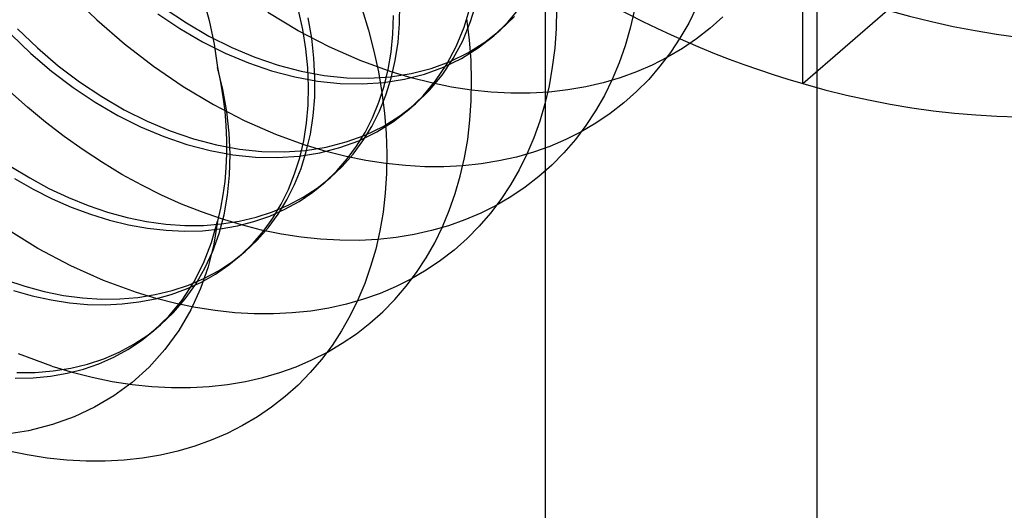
# Model space of a CAD drawing. Header units: millimetres. Extents: x -24 to 80, y -43 to 164.
# Tile 156 of 223: x 71.07 to 73.98, y 78.45 to 79.89. Entities that reach past the tile are written whole.
import ezdxf

# ---------------------------------------------------------------- set-up
doc = ezdxf.new("R2010")
doc.units = ezdxf.units.MM
doc.layers.add('MAIN-2', color=7, linetype='Continuous')

msp = doc.modelspace()

# ---------------------------------------------------------------- linework, layer by layer
at = {"layer": 'MAIN-2'}
for p, q in [((73.4227, 134.4006), (73.4227, -23.9088)), ((72.6227, 133.7078), (72.6227, -24.6017)), ((73.3818, 79.7063), (73.3818, 80.5723)), ((71.2231, 79.97), (71.3017, 79.8941)), ((71.613, 79.9633), (71.6327, 79.8919)), ((72.4029, 79.8888), (72.4212, 79.948)), ((71.5006, 79.9285), (71.5656, 79.885)), ((71.9088, 79.8655), (71.8963, 79.9227)), ((72.084, 79.9244), (72.1025, 79.8633)), ((72.1937, 79.8831), (72.1945, 79.9398)), ((72.3838, 79.8722), (72.402, 79.9315)), ((72.5129, 79.8869), (72.5502, 79.9314)), ((72.6563, 79.9263), (72.655, 79.8682)), ((72.8855, 79.9232), (72.8733, 79.8694)), ((73.0687, 79.931), (73.0456, 79.8847)), ((73.3818, 79.7063), (73.6318, 79.9228)), ((71.3017, 79.8941), (71.3837, 79.8234)), ((71.4815, 79.9119), (71.5465, 79.8684)), ((71.6327, 79.8919), (71.6473, 79.8222)), ((71.8952, 79.8617), (71.8056, 79.9152)), ((71.9349, 79.8402), (71.9244, 79.8996)), ((72.1738, 79.8521), (72.1755, 79.9068)), ((72.3997, 79.8356), (72.392, 79.8969)), ((72.4903, 79.8634), (72.532, 79.9035)), ((73.1461, 79.9034), (73.1086, 79.8697)), ((71.0683, 79.8675), (71.1269, 79.8114)), ((71.5465, 79.8684), (71.6129, 79.8297)), ((71.5656, 79.885), (71.6321, 79.8463)), ((71.9862, 79.8146), (71.8952, 79.8617)), ((71.9178, 79.8088), (71.9088, 79.8655)), ((72.1025, 79.8633), (72.1184, 79.8022)), ((72.1892, 79.8279), (72.1937, 79.8831)), ((72.3606, 79.8161), (72.3838, 79.8722)), ((72.3798, 79.8326), (72.4029, 79.8888)), ((72.4447, 79.8279), (72.4903, 79.8634)), ((72.4712, 79.8468), (72.5129, 79.8869)), ((72.4871, 79.8606), (72.4887, 79.862)), ((72.4887, 79.862), (72.4903, 79.8634)), ((72.655, 79.8682), (72.6508, 79.8111)), ((72.8733, 79.8694), (72.8584, 79.8174)), ((73.0456, 79.8847), (73.0199, 79.8402)), ((73.1086, 79.8697), (73.0688, 79.8384)), ((71.0492, 79.8509), (71.1078, 79.7948)), ((71.6321, 79.8463), (71.6995, 79.8125)), ((71.9416, 79.7814), (71.9349, 79.8402)), ((72.1687, 79.7993), (72.1738, 79.8521)), ((72.3518, 79.78), (72.3798, 79.8326)), ((72.4044, 79.7749), (72.3997, 79.8356)), ((72.4256, 79.8113), (72.4712, 79.8468)), ((72.4712, 79.8468), (72.4728, 79.8482)), ((72.4728, 79.8482), (72.4744, 79.8495)), ((72.4744, 79.8495), (72.4759, 79.8509)), ((72.4759, 79.8509), (72.4775, 79.8523)), ((72.4775, 79.8523), (72.4791, 79.8536)), ((72.4791, 79.8536), (72.4807, 79.855)), ((72.4807, 79.855), (72.4823, 79.8564)), ((72.4823, 79.8564), (72.4839, 79.8578)), ((72.4839, 79.8578), (72.4855, 79.8592)), ((72.4855, 79.8592), (72.4871, 79.8606)), ((73.0199, 79.8402), (72.9916, 79.7977)), ((73.0688, 79.8384), (73.0271, 79.8098)), ((71.1269, 79.8114), (71.188, 79.7592)), ((71.3837, 79.8234), (71.4687, 79.7579)), ((71.6129, 79.8297), (71.6803, 79.796)), ((71.6473, 79.8222), (71.6571, 79.7539)), ((71.6995, 79.8125), (71.7675, 79.7841)), ((71.9234, 79.7528), (71.9178, 79.8088)), ((72.0776, 79.7744), (71.9862, 79.8146)), ((72.181, 79.7743), (72.1892, 79.8279)), ((72.3327, 79.7635), (72.3606, 79.8161)), ((72.3762, 79.7806), (72.4256, 79.8113)), ((72.3953, 79.7971), (72.4447, 79.8279)), ((72.6508, 79.8111), (72.6438, 79.755)), ((72.8584, 79.8174), (72.8408, 79.7672)), ((73.0271, 79.8098), (72.9835, 79.7839)), ((71.1078, 79.7948), (71.1688, 79.7426)), ((71.6803, 79.796), (71.7484, 79.7675)), ((71.7675, 79.7841), (71.8358, 79.7609)), ((71.9445, 79.7236), (71.9416, 79.7814)), ((72.1692, 79.7411), (72.0776, 79.7744)), ((72.1184, 79.8022), (72.1315, 79.7411)), ((72.1601, 79.7483), (72.1687, 79.7993)), ((72.1691, 79.7225), (72.181, 79.7743)), ((72.3192, 79.7313), (72.3518, 79.78)), ((72.3234, 79.7548), (72.3762, 79.7806)), ((72.3426, 79.7714), (72.3953, 79.7971)), ((72.4062, 79.715), (72.4044, 79.7749)), ((72.9835, 79.7839), (72.9383, 79.7608)), ((72.9916, 79.7977), (72.9609, 79.7573)), ((71.188, 79.7592), (71.2512, 79.7113)), ((71.4687, 79.7579), (71.5562, 79.6983)), ((71.6571, 79.7539), (71.6661, 79.7107)), ((71.6731, 79.689), (71.6571, 79.7539)), ((71.7484, 79.7675), (71.8166, 79.7443)), ((71.8358, 79.7609), (71.9039, 79.743)), ((71.9255, 79.6976), (71.9234, 79.7528)), ((72.1481, 79.6991), (72.1601, 79.7483)), ((72.2279, 79.7357), (72.2867, 79.7508)), ((72.2675, 79.7343), (72.3234, 79.7548)), ((72.2867, 79.7508), (72.3426, 79.7714)), ((72.3, 79.7147), (72.3327, 79.7635)), ((72.6438, 79.755), (72.6341, 79.7002)), ((72.8408, 79.7672), (72.8205, 79.7186)), ((72.9383, 79.7608), (72.8917, 79.7406)), ((72.9609, 79.7573), (72.9277, 79.719)), ((71.1688, 79.7426), (71.232, 79.6947)), ((71.8166, 79.7443), (71.8848, 79.7265)), ((71.8848, 79.7265), (71.9523, 79.714)), ((71.9039, 79.743), (71.9714, 79.7306)), ((71.9437, 79.667), (71.9445, 79.7236)), ((71.9714, 79.7306), (72.038, 79.7236)), ((72.038, 79.7236), (72.1032, 79.7221)), ((72.1032, 79.7221), (72.1667, 79.7261)), ((72.1315, 79.7411), (72.1419, 79.6802)), ((72.1475, 79.7095), (72.2088, 79.7191)), ((72.1536, 79.6729), (72.1691, 79.7225)), ((72.1667, 79.7261), (72.2279, 79.7357)), ((72.2284, 79.7232), (72.1692, 79.7411)), ((72.2088, 79.7191), (72.2675, 79.7343)), ((72.2877, 79.7083), (72.2284, 79.7232)), ((72.282, 79.6867), (72.3192, 79.7313)), ((72.8435, 79.7232), (72.7938, 79.7086)), ((72.8205, 79.7186), (72.7974, 79.6716)), ((72.8917, 79.7406), (72.8435, 79.7232)), ((72.9277, 79.719), (72.8921, 79.6831)), ((71.232, 79.6947), (71.297, 79.6515)), ((71.2512, 79.7113), (71.3162, 79.668)), ((71.5562, 79.6983), (71.6457, 79.6448)), ((71.6661, 79.7107), (71.6733, 79.6679)), ((71.6847, 79.6246), (71.6731, 79.689)), ((71.9243, 79.6433), (71.9255, 79.6976)), ((71.9523, 79.714), (72.0189, 79.707)), ((72.0189, 79.707), (72.0841, 79.7055)), ((72.0841, 79.7055), (72.1475, 79.7095)), ((72.1326, 79.6515), (72.1481, 79.6991)), ((72.2405, 79.6466), (72.282, 79.6867)), ((72.2629, 79.6701), (72.3, 79.7147)), ((72.3468, 79.6964), (72.2877, 79.7083)), ((72.4056, 79.6874), (72.3468, 79.6964)), ((72.4052, 79.6561), (72.4062, 79.715)), ((72.4641, 79.6814), (72.4056, 79.6874)), ((72.6341, 79.7002), (72.6217, 79.6472)), ((72.6893, 79.6878), (72.6347, 79.6817)), ((72.7423, 79.6968), (72.6893, 79.6878)), ((72.7938, 79.7086), (72.7423, 79.6968)), ((71.0975, 79.637), (71.0459, 79.683)), ((71.3162, 79.668), (71.3826, 79.6296)), ((71.6733, 79.6679), (71.6787, 79.6254)), ((71.9392, 79.6117), (71.9437, 79.667)), ((72.1344, 79.6255), (72.1536, 79.6729)), ((72.1419, 79.6802), (72.1495, 79.6198)), ((72.2214, 79.63), (72.2629, 79.6701)), ((72.5219, 79.6785), (72.4641, 79.6814)), ((72.5789, 79.6785), (72.5219, 79.6785)), ((72.6347, 79.6817), (72.5789, 79.6785)), ((72.7974, 79.6716), (72.7715, 79.6262)), ((72.8921, 79.6831), (72.8543, 79.6496)), ((71.1507, 79.5929), (71.0975, 79.637)), ((71.297, 79.6515), (71.3635, 79.613)), ((71.3826, 79.6296), (71.45, 79.5961)), ((71.6457, 79.6448), (71.7364, 79.5978)), ((71.9195, 79.5902), (71.9243, 79.6433)), ((72.1138, 79.6059), (72.1326, 79.6515)), ((72.1758, 79.5946), (72.2214, 79.63)), ((72.1949, 79.6112), (72.2405, 79.6466)), ((72.2214, 79.63), (72.223, 79.6314)), ((72.223, 79.6314), (72.2246, 79.6328)), ((72.2246, 79.6328), (72.2262, 79.6341)), ((72.2262, 79.6341), (72.2278, 79.6355)), ((72.2278, 79.6355), (72.2294, 79.6369)), ((72.2294, 79.6369), (72.231, 79.6383)), ((72.231, 79.6383), (72.2326, 79.6397)), ((72.2326, 79.6397), (72.2341, 79.641)), ((72.2341, 79.641), (72.2357, 79.6424)), ((72.2357, 79.6424), (72.2373, 79.6438)), ((72.2373, 79.6438), (72.2389, 79.6452)), ((72.2389, 79.6452), (72.2405, 79.6465)), ((72.4012, 79.5985), (72.4052, 79.6561)), ((72.6217, 79.6472), (72.6067, 79.596)), ((72.8543, 79.6496), (72.8143, 79.6186)), ((71.3635, 79.613), (71.4309, 79.5795)), ((71.6787, 79.6254), (71.6823, 79.5832)), ((71.692, 79.5609), (71.6847, 79.6246)), ((71.931, 79.5581), (71.9392, 79.6117)), ((72.092, 79.5628), (72.1138, 79.6059)), ((72.1118, 79.5806), (72.1344, 79.6255)), ((72.1455, 79.5806), (72.1949, 79.6112)), ((72.1495, 79.6198), (72.1543, 79.5598)), ((72.7715, 79.6262), (72.7429, 79.5828)), ((72.8143, 79.6186), (72.7724, 79.5902)), ((71.2054, 79.5508), (71.1507, 79.5929)), ((71.4309, 79.5795), (71.499, 79.551)), ((71.45, 79.5961), (71.5181, 79.5676)), ((71.6823, 79.5832), (71.6841, 79.5412)), ((71.7364, 79.5978), (71.8278, 79.5577)), ((71.9113, 79.5385), (71.9195, 79.5902)), ((72.0858, 79.5383), (72.1118, 79.5806)), ((72.0926, 79.5551), (72.1455, 79.5806)), ((72.1264, 79.5641), (72.1758, 79.5946)), ((72.3945, 79.5423), (72.4012, 79.5985)), ((72.6067, 79.596), (72.5891, 79.5466)), ((72.7429, 79.5828), (72.7117, 79.5416)), ((72.7724, 79.5902), (72.7286, 79.5646)), ((71.2613, 79.5111), (71.2054, 79.5508)), ((71.499, 79.551), (71.5672, 79.5277)), ((71.5181, 79.5676), (71.5864, 79.5443)), ((71.5864, 79.5443), (71.6544, 79.5263)), ((71.6947, 79.4985), (71.692, 79.5609)), ((71.8278, 79.5577), (71.9193, 79.5246)), ((71.9191, 79.5063), (71.931, 79.5581)), ((72.0367, 79.5347), (72.0926, 79.5551)), ((72.0673, 79.5224), (72.092, 79.5628)), ((72.0735, 79.5385), (72.1264, 79.5641)), ((72.1543, 79.5598), (72.1563, 79.5005)), ((72.385, 79.4876), (72.3945, 79.5423)), ((72.5891, 79.5466), (72.5689, 79.4989)), ((72.6832, 79.5418), (72.6362, 79.5218)), ((72.7117, 79.5416), (72.678, 79.5027)), ((72.7286, 79.5646), (72.6832, 79.5418)), ((71.5672, 79.5277), (71.6353, 79.5098)), ((71.6544, 79.5263), (71.7219, 79.5138)), ((71.6841, 79.5412), (71.6841, 79.4997)), ((71.7219, 79.5138), (71.7884, 79.5068)), ((71.8997, 79.4885), (71.9113, 79.5385)), ((71.9167, 79.5097), (71.9779, 79.5195)), ((71.9778, 79.507), (71.9193, 79.5246)), ((71.9588, 79.5029), (72.0175, 79.5181)), ((71.9779, 79.5195), (72.0367, 79.5347)), ((72.0175, 79.5181), (72.0735, 79.5385)), ((72.0396, 79.4846), (72.0673, 79.5224)), ((72.0567, 79.4988), (72.0858, 79.5383)), ((72.6362, 79.5218), (72.5879, 79.5047)), ((71.3182, 79.4739), (71.2613, 79.5111)), ((71.6353, 79.5098), (71.7028, 79.4972)), ((71.6841, 79.4997), (71.6823, 79.4588)), ((71.693, 79.4374), (71.6947, 79.4985)), ((71.7028, 79.4972), (71.7693, 79.4902)), ((71.7693, 79.4902), (71.8343, 79.4888)), ((71.7884, 79.5068), (71.8535, 79.5054)), ((71.8343, 79.4888), (71.8976, 79.4931)), ((71.8535, 79.5054), (71.9167, 79.5097)), ((71.8846, 79.4405), (71.8997, 79.4885)), ((71.8976, 79.4931), (71.9588, 79.5029)), ((71.9036, 79.4566), (71.9191, 79.5063)), ((72.0364, 79.4922), (71.9778, 79.507)), ((72.0088, 79.4494), (72.0396, 79.4846)), ((72.0244, 79.4623), (72.0567, 79.4988)), ((72.0948, 79.4803), (72.0364, 79.4922)), ((72.1563, 79.5005), (72.1554, 79.442)), ((72.3728, 79.4345), (72.385, 79.4876)), ((72.538, 79.4904), (72.4867, 79.479)), ((72.5879, 79.5047), (72.538, 79.4904)), ((72.5689, 79.4989), (72.546, 79.4527)), ((72.678, 79.5027), (72.642, 79.4663)), ((71.0483, 79.4628), (71.1042, 79.4287)), ((71.3759, 79.4393), (71.3182, 79.4739)), ((71.6823, 79.4588), (71.6787, 79.4186)), ((71.8846, 79.4091), (71.9036, 79.4566)), ((71.9892, 79.4289), (72.0244, 79.4623)), ((72.1531, 79.4713), (72.0948, 79.4803)), ((72.211, 79.4652), (72.1531, 79.4713)), ((72.2682, 79.462), (72.211, 79.4652)), ((72.3246, 79.4619), (72.2682, 79.462)), ((72.3799, 79.4646), (72.3246, 79.4619)), ((72.4339, 79.4704), (72.3799, 79.4646)), ((72.4867, 79.479), (72.4339, 79.4704)), ((72.642, 79.4663), (72.6038, 79.4326)), ((71.0593, 79.4274), (71.1144, 79.3959)), ((71.1042, 79.4287), (71.1609, 79.3982)), ((71.4342, 79.4074), (71.3759, 79.4393)), ((71.687, 79.378), (71.693, 79.4374)), ((71.8664, 79.3948), (71.8846, 79.4405)), ((71.9508, 79.3986), (71.9892, 79.4289)), ((71.9747, 79.4166), (72.0088, 79.4494)), ((71.9844, 79.4248), (71.986, 79.4262)), ((71.986, 79.4262), (71.9876, 79.4275)), ((71.9876, 79.4275), (71.9892, 79.4289)), ((72.1554, 79.442), (72.1516, 79.3844)), ((72.358, 79.383), (72.3728, 79.4345)), ((72.546, 79.4527), (72.5204, 79.4083)), ((72.6038, 79.4326), (72.5638, 79.4016)), ((71.1609, 79.3982), (71.2183, 79.3712)), ((71.4928, 79.3784), (71.4342, 79.4074)), ((71.6787, 79.4186), (71.6733, 79.379)), ((71.862, 79.3642), (71.8846, 79.4091)), ((71.9096, 79.3718), (71.9508, 79.3986)), ((71.9378, 79.3866), (71.9747, 79.4166)), ((71.97, 79.4124), (71.9716, 79.4137)), ((71.9716, 79.4137), (71.9732, 79.4151)), ((71.9732, 79.4151), (71.9748, 79.4165)), ((71.9748, 79.4165), (71.9764, 79.4179)), ((71.9764, 79.4179), (71.978, 79.4193)), ((71.978, 79.4193), (71.9796, 79.4206)), ((71.9796, 79.4206), (71.9812, 79.422)), ((71.9812, 79.422), (71.9828, 79.4234)), ((71.9828, 79.4234), (71.9844, 79.4248)), ((72.5204, 79.4083), (72.4922, 79.3656)), ((72.5638, 79.4016), (72.522, 79.3735)), ((71.1144, 79.3959), (71.1702, 79.3678)), ((71.1702, 79.3678), (71.2266, 79.3432)), ((71.2183, 79.3712), (71.2759, 79.348)), ((71.5516, 79.3521), (71.4928, 79.3784)), ((71.6733, 79.379), (71.6661, 79.3402)), ((71.6766, 79.3206), (71.687, 79.378)), ((71.8451, 79.3515), (71.8664, 79.3948)), ((71.8659, 79.3487), (71.9096, 79.3718)), ((71.8982, 79.3599), (71.9378, 79.3866)), ((72.1516, 79.3844), (72.145, 79.3279)), ((72.3404, 79.3331), (72.358, 79.383)), ((72.522, 79.3735), (72.4785, 79.3481)), ((71.2266, 79.3432), (71.2831, 79.3221)), ((71.2759, 79.348), (71.3337, 79.3284)), ((71.6105, 79.3288), (71.5516, 79.3521)), ((71.6661, 79.3402), (71.657, 79.302)), ((71.8198, 79.3292), (71.8659, 79.3487)), ((71.8207, 79.3109), (71.8451, 79.3515)), ((71.836, 79.322), (71.862, 79.3642)), ((71.8561, 79.3366), (71.8982, 79.3599)), ((72.4785, 79.3481), (72.4333, 79.3255)), ((72.4922, 79.3656), (72.4615, 79.325)), ((71.2831, 79.3221), (71.3395, 79.3047)), ((71.3337, 79.3284), (71.3914, 79.3127)), ((71.3914, 79.3127), (71.4487, 79.3009)), ((71.6693, 79.3083), (71.6105, 79.3288)), ((71.662, 79.2655), (71.6766, 79.3206)), ((71.7214, 79.3015), (71.7716, 79.3135)), ((71.7649, 79.3006), (71.8117, 79.3168)), ((71.7716, 79.3135), (71.8198, 79.3292)), ((71.7932, 79.2727), (71.8207, 79.3109)), ((71.8068, 79.2825), (71.836, 79.322)), ((71.8117, 79.3168), (71.8561, 79.3366)), ((72.145, 79.3279), (72.1355, 79.2728)), ((72.3202, 79.2849), (72.3404, 79.3331)), ((72.4333, 79.3255), (72.3864, 79.3056)), ((72.4615, 79.325), (72.4282, 79.2866)), ((71.3395, 79.3047), (71.3955, 79.2909)), ((71.3955, 79.2909), (71.451, 79.2809)), ((71.4487, 79.3009), (71.5054, 79.293)), ((71.451, 79.2809), (71.5058, 79.2747)), ((71.5054, 79.293), (71.5613, 79.2891)), ((71.5613, 79.2891), (71.616, 79.2893)), ((71.616, 79.2893), (71.6694, 79.2935)), ((71.6396, 79.2385), (71.657, 79.302)), ((71.657, 79.302), (71.6462, 79.234)), ((71.6651, 79.2788), (71.7159, 79.2879)), ((71.7283, 79.2905), (71.6693, 79.3083)), ((71.6694, 79.2935), (71.7214, 79.3015)), ((71.7159, 79.2879), (71.7649, 79.3006)), ((71.7871, 79.2756), (71.7283, 79.2905)), ((71.7745, 79.246), (71.8068, 79.2825)), ((72.338, 79.2884), (72.288, 79.274)), ((72.2973, 79.2383), (72.3202, 79.2849)), ((72.3864, 79.3056), (72.338, 79.2884)), ((72.4282, 79.2866), (72.3925, 79.2504)), ((71.1284, 79.2216), (71.0336, 79.2799)), ((71.5058, 79.2747), (71.5598, 79.2722)), ((71.5598, 79.2722), (71.6129, 79.2736)), ((71.6129, 79.2736), (71.6651, 79.2788)), ((71.6432, 79.2129), (71.662, 79.2655)), ((71.7623, 79.2368), (71.7932, 79.2727)), ((71.8456, 79.2636), (71.7871, 79.2756)), ((71.9037, 79.2546), (71.8456, 79.2636)), ((71.9613, 79.2485), (71.9037, 79.2546)), ((72.1355, 79.2728), (72.1234, 79.2194)), ((72.1836, 79.2538), (72.1295, 79.248)), ((72.2365, 79.2625), (72.1836, 79.2538)), ((72.288, 79.274), (72.2365, 79.2625)), ((71.6165, 79.1783), (71.6396, 79.2385)), ((71.6462, 79.234), (71.6297, 79.1677)), ((71.7281, 79.2033), (71.7623, 79.2368)), ((71.7392, 79.2126), (71.7745, 79.246)), ((72.0183, 79.2453), (71.9613, 79.2485)), ((72.0744, 79.2452), (72.0183, 79.2453)), ((72.1295, 79.248), (72.0744, 79.2452)), ((72.2717, 79.1935), (72.2973, 79.2383)), ((72.3925, 79.2504), (72.3546, 79.2168)), ((71.2248, 79.1705), (71.1284, 79.2216)), ((71.6203, 79.163), (71.6432, 79.2129)), ((71.6912, 79.1728), (71.7281, 79.2033)), ((71.7012, 79.1825), (71.7392, 79.2126)), ((71.7202, 79.1961), (71.7218, 79.1975)), ((71.7218, 79.1975), (71.7234, 79.1989)), ((71.7234, 79.1989), (71.725, 79.2003)), ((71.725, 79.2003), (71.7266, 79.2017)), ((71.7266, 79.2017), (71.7282, 79.203)), ((71.7282, 79.203), (71.7298, 79.2044)), ((71.7298, 79.2044), (71.7313, 79.2058)), ((71.7313, 79.2058), (71.7329, 79.2072)), ((71.7329, 79.2072), (71.7345, 79.2085)), ((71.7345, 79.2085), (71.7361, 79.2099)), ((71.7361, 79.2099), (71.7377, 79.2113)), ((71.7377, 79.2113), (71.7392, 79.2126)), ((72.1234, 79.2194), (72.1086, 79.168)), ((72.2435, 79.1506), (72.2717, 79.1935)), ((72.3546, 79.2168), (72.3145, 79.1858)), ((71.3219, 79.1271), (71.2248, 79.1705)), ((71.5876, 79.1218), (71.6165, 79.1783)), ((71.6297, 79.1677), (71.6073, 79.1031)), ((71.6518, 79.1456), (71.6912, 79.1728)), ((71.6604, 79.1558), (71.7012, 79.1825)), ((72.1086, 79.168), (72.0912, 79.1183)), ((72.3145, 79.1858), (72.2726, 79.1574)), ((71.5933, 79.1163), (71.6203, 79.163)), ((71.6102, 79.1221), (71.6518, 79.1456)), ((71.6172, 79.1327), (71.6604, 79.1558)), ((72.2128, 79.1099), (72.2435, 79.1506)), ((72.2726, 79.1574), (72.2288, 79.1318)), ((71.0324, 79.129), (71.0898, 79.11)), ((71.0898, 79.11), (71.147, 79.0948)), ((71.4192, 79.0916), (71.3219, 79.1271)), ((71.5237, 79.0975), (71.5715, 79.1132)), ((71.5533, 79.0695), (71.5876, 79.1218)), ((71.5624, 79.0729), (71.5933, 79.1163)), ((71.5665, 79.1022), (71.6102, 79.1221)), ((71.5715, 79.1132), (71.6172, 79.1327)), ((72.0912, 79.1183), (72.0711, 79.0703)), ((72.1833, 79.109), (72.1362, 79.089)), ((72.1796, 79.0714), (72.2128, 79.1099)), ((72.2288, 79.1318), (72.1833, 79.109)), ((71.056, 79.098), (71.1118, 79.0822)), ((71.1118, 79.0822), (71.1672, 79.0701)), ((71.147, 79.0948), (71.2038, 79.0834)), ((71.2038, 79.0834), (71.26, 79.0761)), ((71.4769, 79.0742), (71.4192, 79.0916)), ((71.4225, 79.0774), (71.474, 79.0855)), ((71.474, 79.0855), (71.5237, 79.0975)), ((71.4743, 79.0732), (71.5211, 79.0859)), ((71.5211, 79.0859), (71.5665, 79.1022)), ((71.6073, 79.1031), (71.5788, 79.0405)), ((72.1362, 79.089), (72.0875, 79.0718)), ((71.1672, 79.0701), (71.2216, 79.0616)), ((71.2216, 79.0616), (71.2747, 79.0569)), ((71.26, 79.0761), (71.3153, 79.0726)), ((71.2747, 79.0569), (71.3264, 79.0558)), ((71.3153, 79.0726), (71.3695, 79.073)), ((71.3264, 79.0558), (71.3768, 79.0582)), ((71.3695, 79.073), (71.4225, 79.0774)), ((71.3768, 79.0582), (71.4261, 79.064)), ((71.4261, 79.064), (71.4743, 79.0732)), ((71.5347, 79.0596), (71.4769, 79.0742)), ((71.514, 79.022), (71.5533, 79.0695)), ((71.5279, 79.033), (71.5624, 79.0729)), ((71.5926, 79.0477), (71.5347, 79.0596)), ((72.0373, 79.0574), (71.9855, 79.0459)), ((72.0875, 79.0718), (72.0373, 79.0574)), ((72.0711, 79.0703), (72.0483, 79.0239)), ((72.1441, 79.0353), (72.1796, 79.0714)), ((71.4701, 78.9796), (71.514, 79.022)), ((71.4898, 78.9967), (71.5279, 79.033)), ((71.5788, 79.0405), (71.5437, 78.9804)), ((71.6505, 79.0386), (71.5926, 79.0477)), ((71.7082, 79.0324), (71.6505, 79.0386)), ((71.7654, 79.0291), (71.7082, 79.0324)), ((71.822, 79.0288), (71.7654, 79.0291)), ((71.8776, 79.0315), (71.822, 79.0288)), ((71.9322, 79.0372), (71.8776, 79.0315)), ((71.9855, 79.0459), (71.9322, 79.0372)), ((72.0483, 79.0239), (72.0229, 78.9791)), ((72.1063, 79.0016), (72.1441, 79.0353)), ((71.4517, 78.9665), (71.4898, 78.9967)), ((71.4819, 78.9898), (71.4835, 78.9912)), ((71.4835, 78.9912), (71.485, 78.9925)), ((71.485, 78.9925), (71.4866, 78.9939)), ((71.4866, 78.9939), (71.4882, 78.9953)), ((71.4882, 78.9953), (71.4898, 78.9966)), ((72.0665, 78.9706), (72.1063, 79.0016)), ((71.411, 78.9398), (71.4517, 78.9665)), ((71.433, 78.9503), (71.4701, 78.9796)), ((71.4707, 78.9801), (71.4723, 78.9815)), ((71.4723, 78.9815), (71.4739, 78.9829)), ((71.4739, 78.9829), (71.4755, 78.9843)), ((71.4755, 78.9843), (71.4771, 78.9856)), ((71.4771, 78.9856), (71.4787, 78.987)), ((71.4787, 78.987), (71.4803, 78.9884)), ((71.4803, 78.9884), (71.4819, 78.9898)), ((71.5437, 78.9804), (71.5023, 78.9237)), ((72.0229, 78.9791), (71.9948, 78.936)), ((72.0247, 78.9422), (72.0665, 78.9706)), ((71.3678, 78.9165), (71.411, 78.9398)), ((71.3936, 78.9242), (71.433, 78.9503)), ((71.9948, 78.936), (71.9641, 78.8949)), ((71.9811, 78.9165), (72.0247, 78.9422)), ((71.1693, 78.8752), (71.0707, 78.9111)), ((71.3222, 78.8969), (71.3678, 78.9165)), ((71.352, 78.9016), (71.3936, 78.9242)), ((71.5023, 78.9237), (71.4559, 78.8721)), ((71.9358, 78.8936), (71.9811, 78.9165)), ((71.1693, 78.8752), (71.2289, 78.8573)), ((71.2248, 78.8691), (71.2745, 78.8811)), ((71.2624, 78.8666), (71.3082, 78.8823)), ((71.2745, 78.8811), (71.3222, 78.8969)), ((71.3082, 78.8823), (71.352, 78.9016)), ((71.8889, 78.8735), (71.9358, 78.8936)), ((71.9641, 78.8949), (71.9307, 78.856)), ((71.0661, 78.8561), (71.1203, 78.8566)), ((71.1141, 78.8407), (71.1651, 78.8458)), ((71.1203, 78.8566), (71.1733, 78.8609)), ((71.1651, 78.8458), (71.2146, 78.8544)), ((71.1733, 78.8609), (71.2248, 78.8691)), ((71.2146, 78.8544), (71.2624, 78.8666)), ((71.2289, 78.8573), (71.2883, 78.8423)), ((71.4559, 78.8721), (71.4055, 78.8267)), ((71.7908, 78.8417), (71.8406, 78.8562)), ((71.8406, 78.8562), (71.8889, 78.8735)), ((71.9307, 78.856), (71.895, 78.8195)), ((71.0617, 78.8394), (71.1141, 78.8407)), ((71.2883, 78.8423), (71.3474, 78.8303)), ((71.3474, 78.8303), (71.406, 78.8213)), ((71.4055, 78.8267), (71.3518, 78.7875)), ((71.406, 78.8213), (71.4641, 78.8152)), ((71.6329, 78.8152), (71.6869, 78.8212)), ((71.6869, 78.8212), (71.7395, 78.83)), ((71.7395, 78.83), (71.7908, 78.8417)), ((71.895, 78.8195), (71.857, 78.7854)), ((71.3518, 78.7875), (71.2954, 78.7542)), ((71.4641, 78.8152), (71.5214, 78.8122)), ((71.5214, 78.8122), (71.5777, 78.8122)), ((71.5777, 78.8122), (71.6329, 78.8152)), ((71.857, 78.7854), (71.8169, 78.7541)), ((71.2954, 78.7542), (71.2355, 78.7262)), ((71.8169, 78.7541), (71.775, 78.7256)), ((71.1711, 78.7029), (71.101, 78.6847)), ((71.2355, 78.7262), (71.1711, 78.7029)), ((71.775, 78.7256), (71.7312, 78.6999)), ((71.101, 78.6847), (71.0243, 78.6725)), ((71.6859, 78.6771), (71.639, 78.657)), ((71.7312, 78.6999), (71.6859, 78.6771)), ((71.639, 78.657), (71.5905, 78.6397)), ((71.0967, 78.6138), (71.0378, 78.6258)), ((71.1551, 78.6047), (71.0967, 78.6138)), ((71.4892, 78.6135), (71.4363, 78.6047)), ((71.5406, 78.6252), (71.4892, 78.6135)), ((71.5905, 78.6397), (71.5406, 78.6252)), ((71.2131, 78.5987), (71.1551, 78.6047)), ((71.2704, 78.5957), (71.2131, 78.5987)), ((71.3268, 78.5957), (71.2704, 78.5957)), ((71.3821, 78.5987), (71.3268, 78.5957)), ((71.4363, 78.6047), (71.3821, 78.5987))]:
    msp.add_line(p, q, dxfattribs=at)
for centre, major_axis, start_param, end_param in [((73.3818, 82.09), (1.8019, -2.0807), -3.141514, -0.857072), ((73.9318, 82.5663), (-1.905, 2.1998), 2.284521, 3.141672), ((73.8892, 82.5295), (1.905, -2.1998), -0.857072, 0.000079), ((73.6318, 82.3065), (-1.8019, 2.0807), 2.284521, 3.141672), ((73.3818, 82.09), (1.8019, -2.0807), -0.857072, 0.000079)]:
    msp.add_ellipse(centre, major_axis=major_axis, ratio=0.75, start_param=start_param, end_param=end_param, dxfattribs=at)

doc.saveas('drawing.dxf')
